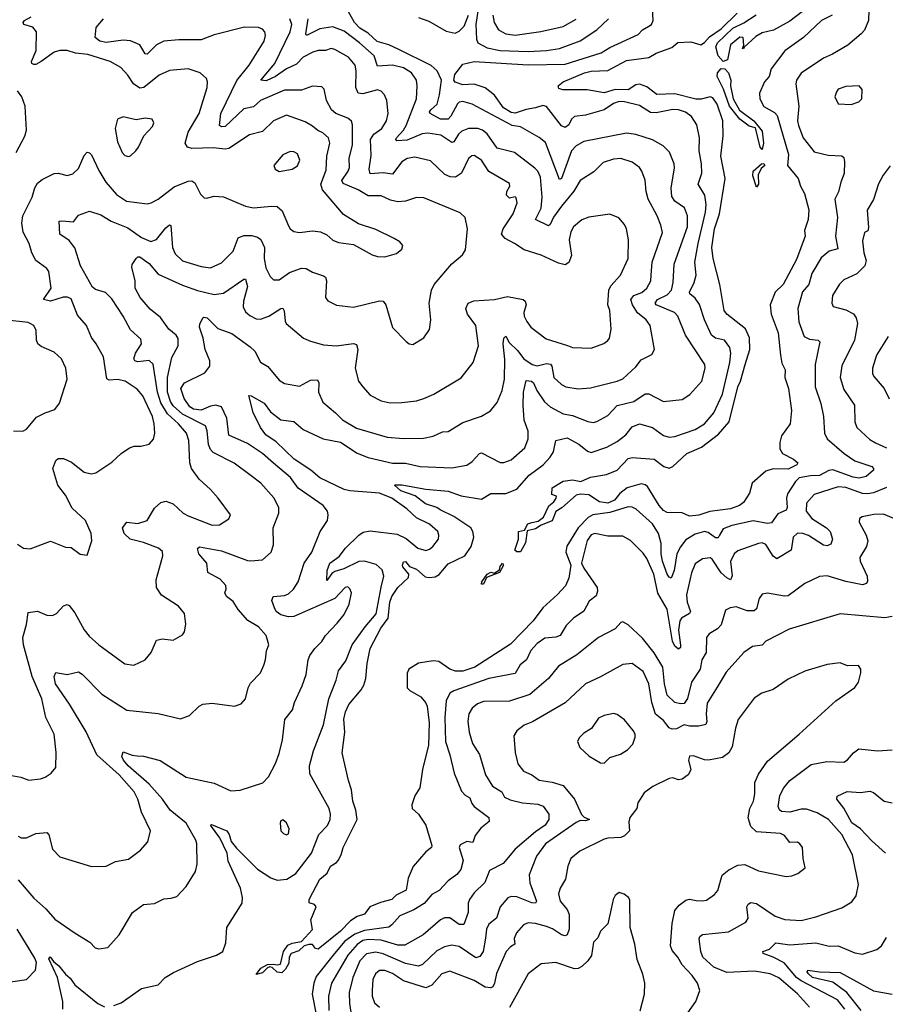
# Model space of a CAD drawing. Extents: x 1246230 to 1426786, y 660032 to 763141.
# Tile 42 of 256: x 1275009 to 1279668, y 678551 to 683850. Entities that reach past the tile are written whole.
import ezdxf

# ---------------------------------------------------------------- set-up
doc = ezdxf.new("R2010")
doc.units = 0

msp = doc.modelspace()

# ---------------------------------------------------------------- linework, layer by layer
at = {"layer": '0CON10XD'}
for points in [[(1275515.4, 678544.6), (1275555, 678558.9), (1275665, 678635.6), (1275753.3, 678655), (1275792, 678695), (1275837.4, 678722.6), (1275965, 678782), (1276068.8, 678815), (1276102.5, 678835), (1276118.6, 678881.4), (1276123.3, 678965), (1276205.9, 679095), (1276208.2, 679125), (1276198.2, 679175), (1276131.4, 679321.3), (1276125.9, 679365), (1276086.9, 679446.9), (1276036.7, 679515), (1276041.2, 679518.8), (1276123.6, 679483.6), (1276136.5, 679465), (1276147.1, 679427.1), (1276175, 679392), (1276288.5, 679278.5), (1276360.7, 679230.7), (1276395, 679218.5), (1276446.3, 679223.7), (1276495, 679254.6), (1276526.2, 679293.8), (1276578.8, 679365), (1276618.5, 679465), (1276666, 679514), (1276680, 679545), (1276681.5, 679575), (1276675, 679603.8), (1276571.2, 679791.2), (1276569.5, 679835), (1276591.1, 679915), (1276643.8, 680055), (1276672.1, 680195), (1276711.5, 680295), (1276724.5, 680345), (1276765, 680399.2), (1276798.7, 680485), (1276867.8, 680582.2), (1276927.1, 680652.9), (1276954.1, 680795.9), (1276968.5, 680855), (1276959.9, 680889.9), (1276927.9, 680917.9), (1276865, 680935.2), (1276835, 680933.4), (1276753.8, 680893.8), (1276705, 680880.8), (1276689.8, 680870.2), (1276661.2, 680831.2), (1276664.6, 680885), (1276678.9, 680925), (1276729.2, 680960.8), (1276763.3, 681006.7), (1276835, 681076.7), (1276858.2, 681091.8), (1276895, 681098.7), (1277041.1, 681081.1), (1277088.7, 681058.7), (1277152.5, 681005), (1277195, 680993.3), (1277215, 681000), (1277232.5, 681015), (1277262.5, 681055), (1277265.8, 681075), (1277259.2, 681095), (1277215, 681135.5), (1277145, 681168.8), (1277093.3, 681216.7), (1277012.3, 681275), (1276945, 681301.2), (1276785, 681314.1), (1276755, 681321.4), (1276624.4, 681385), (1276576.2, 681426.2), (1276485.5, 681485), (1276388.6, 681578.6), (1276334.5, 681615), (1276304.2, 681655), (1276265.5, 681735.5), (1276243, 681827), (1276255, 681826.2), (1276325.4, 681785.4), (1276358.8, 681738.8), (1276415, 681696.2), (1276485, 681687.2), (1276535, 681644.7), (1276642.9, 681595), (1276735, 681576.7), (1276825, 681517.1), (1276884.4, 681494.4), (1277015, 681463.2), (1277085, 681462.8), (1277165.3, 681445.3), (1277335, 681437.9), (1277415, 681453.3), (1277445, 681472.2), (1277484, 681516), (1277495, 681518.9), (1277595, 681466.9), (1277615, 681467.5), (1277655, 681481.8), (1277727.1, 681545), (1277746.5, 681595), (1277745.3, 681635), (1277724.8, 681695), (1277719.4, 681775), (1277720, 681845), (1277735, 681908.1), (1277763.8, 681905), (1277775, 681895.6), (1277793.2, 681855), (1277833.9, 681793.9), (1277865, 681765.8), (1277935, 681728), (1277985, 681719.3), (1278067.1, 681687.1), (1278095, 681682.9), (1278115, 681688.2), (1278175, 681720), (1278225, 681773.4), (1278315, 681794.7), (1278375, 681837.3), (1278395, 681836.2), (1278475, 681794.4), (1278575, 681806.9), (1278616.3, 681833.7), (1278680.4, 681905), (1278698.2, 681975), (1278696.5, 681995), (1278592, 682152), (1278552.3, 682255), (1278533.3, 682275), (1278435.5, 682315), (1278428.8, 682325), (1278442, 682345), (1278495, 682370.2), (1278517.7, 682395), (1278526.8, 682435), (1278531.6, 682535), (1278579.3, 682665), (1278603.5, 682735), (1278602.7, 682795), (1278587.4, 682837.4), (1278535, 682874.1), (1278519.4, 682899.4), (1278515.7, 682944.3), (1278533.6, 683053.6), (1278532.1, 683075), (1278506.4, 683136.4), (1278471.7, 683171.7), (1278415, 683202.8), (1278325, 683233.2), (1278275, 683238.9), (1278045, 683193.8), (1278005, 683170.9), (1277979.3, 683145), (1277925.3, 682995), (1277915, 682990), (1277839.1, 683189.1), (1277805, 683216.2), (1277705, 683274.3), (1277660.3, 683280.3), (1277445, 683395.4), (1277395, 683409.6), (1277375, 683406.4), (1277365, 683397.5), (1277329.4, 683330.6), (1277314.8, 683315.2), (1277274.7, 683315.3), (1277219.2, 683345), (1277214.5, 683355), (1277221.5, 683365), (1277255.2, 683394.8), (1277269.2, 683445), (1277279.5, 683525), (1277256.4, 683575), (1277223.3, 683603.3), (1277049.6, 683689.6), (1276996.7, 683715), (1276933.7, 683733.7), (1276885, 683777.4), (1276839.6, 683805), (1276810.4, 683835), (1276769.3, 683909.3)], [(1279578.8, 683901.2), (1279578.6, 683845), (1279555.5, 683794.5), (1279539.2, 683775), (1279466, 683714), (1279384.7, 683665.3), (1279335, 683643.5), (1279215, 683563.1), (1279190.9, 683525), (1279186.1, 683505), (1279202.7, 683385), (1279195.9, 683305), (1279200.2, 683280.2), (1279225.4, 683215), (1279285, 683138.6), (1279360.9, 683120.9), (1279435, 683118.1), (1279445, 683108), (1279448.9, 683085), (1279447.1, 683022.9), (1279428.2, 682975), (1279416.7, 682923.3), (1279397.3, 682885), (1279410.8, 682785), (1279400.9, 682685), (1279413.3, 682616.7), (1279366, 682604), (1279322.3, 682567.7), (1279272.2, 682485), (1279256, 682425), (1279223.2, 682385), (1279197.5, 682295), (1279203.3, 682223.3), (1279232, 682145), (1279260.9, 682130.9), (1279307.5, 682125), (1279316.8, 682116.8), (1279290, 681995), (1279290.9, 681875), (1279321.8, 681785), (1279335.4, 681715), (1279340.4, 681625), (1279354.5, 681595), (1279446.7, 681515), (1279504.6, 681475), (1279595, 681445.8), (1279605.3, 681435), (1279604.8, 681425), (1279565, 681392.4), (1279528, 681382), (1279495, 681387.4), (1279385, 681426.9), (1279365, 681424), (1279315, 681396.5), (1279265, 681395.6), (1279204.8, 681385.2), (1279185, 681365.5), (1279142.5, 681297.5), (1279136.2, 681275), (1279140, 681225), (1279135, 681210), (1279089.1, 681190.9), (1279055, 681142.1), (1279035, 681137.9), (1278956.6, 681153.4), (1278842.8, 681127.2), (1278795, 681109.7), (1278775.3, 681075), (1278768.4, 681061.6), (1278755, 681060.8), (1278715, 681090.3), (1278695, 681094.7), (1278645, 681080.9), (1278595, 681051.3), (1278565, 681013.1), (1278545.6, 680975), (1278532.4, 680885), (1278515, 680844), (1278505, 680849.2), (1278495, 680866.7), (1278468.9, 680935), (1278461.6, 680975), (1278461.8, 681031.8), (1278448, 681085), (1278415, 681136.9), (1278326.5, 681215), (1278305, 681226.8), (1278285, 681228.8), (1278185, 681198.7), (1278094.8, 681185.2), (1278069.2, 681170.8), (1278014.5, 681115), (1277953.4, 681016.6), (1277949.3, 680985), (1277975.6, 680915), (1277964.6, 680845), (1277946.8, 680803.2), (1277903.7, 680756.3), (1277825.3, 680685), (1277773.4, 680615), (1277650.7, 680489.3), (1277458.2, 680365), (1277395, 680343.9), (1277355, 680343.4), (1277324.1, 680354.1), (1277265.5, 680395), (1277235, 680399.4), (1277155, 680386.7), (1277103.4, 680355), (1277095, 680332.5), (1277094.8, 680255), (1277109, 680239), (1277167.3, 680205), (1277194, 680175), (1277202.5, 680155), (1277213.8, 680065), (1277210.2, 679945), (1277176.9, 679815), (1277162.5, 679715), (1277135, 679673.3), (1277118.9, 679625), (1277121.1, 679605), (1277156, 679575), (1277195.6, 679515.6), (1277228, 679405), (1277225.7, 679394.3), (1277195, 679371.2), (1277127.2, 679292.8), (1277100.3, 679229.7), (1277088.8, 679165), (1277035, 679138.8), (1277012.5, 679115), (1276950.5, 679099.5), (1276894.4, 679075.6), (1276865, 679036.2), (1276826.1, 679023.9), (1276790.2, 678999.8), (1276736.2, 678945), (1276615, 678847.5), (1276600.7, 678850.7), (1276585, 678872.5), (1276565, 678872.5), (1276540, 678865), (1276511.5, 678838.5), (1276469.4, 678825), (1276458.9, 678805), (1276458.1, 678771.9), (1276440.3, 678739.7), (1276419.1, 678720.9), (1276395, 678723.6), (1276368.5, 678748.5), (1276355, 678752), (1276342.5, 678747.5), (1276315, 678720), (1276281.2, 678711.2), (1276306, 678745), (1276342.5, 678765), (1276372.9, 678767.1), (1276395, 678762.9), (1276412.6, 678767.4), (1276429.6, 678835), (1276451.4, 678868.6), (1276475, 678880), (1276525, 678889.4), (1276585, 678952.5), (1276575.8, 679005), (1276603.8, 679075), (1276595, 679088.8), (1276567, 679097), (1276566.2, 679115), (1276624.3, 679225), (1276664.1, 679255.9), (1276682.5, 679295), (1276715, 679314.4), (1276722.5, 679325), (1276739.1, 679355), (1276749.4, 679395), (1276825.2, 679545), (1276818.2, 679595), (1276801.8, 679645), (1276794.8, 679705), (1276778.1, 679755), (1276745.4, 679905), (1276758.4, 680015), (1276753.5, 680085), (1276762.5, 680125), (1276780, 680165), (1276847.4, 680242.6), (1276861.5, 680268.5), (1276872.7, 680305), (1276879.1, 680385), (1276894.8, 680465), (1276953.3, 680575), (1276991.4, 680628.6), (1277001, 680715), (1277011.9, 680745), (1277045, 680793.3), (1277102.5, 680847.5), (1277103.6, 680865), (1277072, 680905), (1277069, 680915), (1277075, 680931.4), (1277085, 680933.6), (1277107.8, 680907.8), (1277145, 680892.8), (1277191.2, 680851.2), (1277215, 680847.4), (1277245, 680851.7), (1277266.7, 680863.3), (1277315, 680920.8), (1277404.5, 680965), (1277438.7, 681015), (1277453.3, 681065), (1277448.7, 681095), (1277438, 681115), (1277345, 681176.1), (1277272.9, 681212.9), (1277255, 681225.2), (1277192.7, 681245), (1277137.9, 681287.9), (1277060.4, 681315), (1277026.7, 681345), (1277032.6, 681347.4), (1277065, 681347.6), (1277195, 681323.8), (1277315, 681312.9), (1277385, 681287.1), (1277495, 681270), (1277545, 681299.5), (1277625, 681300.8), (1277685, 681323.5), (1277751.1, 681398.9), (1277826.6, 681455), (1277863.7, 681495), (1277882.4, 681525), (1277895, 681585.7), (1277955, 681600), (1278017.9, 681565), (1278065, 681527.5), (1278085, 681520.8), (1278170.2, 681549.7), (1278225, 681580.8), (1278271.3, 681615), (1278305, 681659.5), (1278344.5, 681674.5), (1278415, 681655.6), (1278475, 681612.7), (1278505, 681603.8), (1278535, 681606.7), (1278644.2, 681645), (1278695.5, 681674.5), (1278746.1, 681735), (1278791.8, 681835), (1278831.9, 682005), (1278836.6, 682055), (1278832.1, 682085), (1278801.9, 682125), (1278755, 682135.7), (1278732.2, 682152.2), (1278694.6, 682235), (1278667.3, 682317.3), (1278645, 682351.5), (1278615.5, 682375), (1278613.8, 682383.8), (1278639.4, 682435), (1278650.7, 682475), (1278643.9, 682545), (1278660.6, 682645), (1278700.7, 682815), (1278704.7, 682855), (1278697.2, 682905), (1278661.5, 682965), (1278681.1, 683025), (1278679.6, 683075), (1278666.2, 683145), (1278667.7, 683215), (1278654.1, 683284.1), (1278625, 683329.5), (1278592.6, 683352.6), (1278554.6, 683365.4), (1278525, 683366.4), (1278435, 683349.3), (1278405, 683350.4), (1278345, 683389.2), (1278265, 683408.4), (1278235, 683410), (1278205, 683399.4), (1278154.3, 683365.7), (1278055, 683336.9), (1277995, 683329.4), (1277980, 683315), (1277964.4, 683285), (1277945, 683269.4), (1277925, 683279.4), (1277845, 683383.6), (1277825, 683388.2), (1277784.7, 683375.3), (1277735, 683367.2), (1277675, 683348), (1277655, 683351.6), (1277613, 683375), (1277565, 683444.1), (1277514.2, 683484.2), (1277455, 683502.4), (1277395, 683500.2), (1277353.2, 683513.2), (1277345.5, 683525.5), (1277351.1, 683555), (1277395, 683610), (1277455, 683624.5), (1277745, 683607.5), (1277945, 683611.3), (1278138, 683672), (1278185, 683700.7), (1278338.6, 683771.4), (1278361.4, 683795), (1278395.3, 683814.7), (1278408.9, 683825), (1278419.1, 683845), (1278414.4, 683915)], [(1274999.9, 679219.9), (1275085, 679122.5), (1275148.8, 679065), (1275198.7, 679008.7), (1275306.7, 678933.3), (1275386.2, 678885), (1275415, 678854), (1275435, 678850), (1275482.7, 678857.3), (1275545, 678923.8), (1275616.2, 679045), (1275675, 679088), (1275735, 679093.3), (1275785, 679118), (1275825, 679121.2), (1275855, 679131.2), (1275904.2, 679185), (1275954.3, 679265), (1275964.3, 679305), (1275962.3, 679415), (1275956.5, 679435), (1275905.3, 679525), (1275819, 679595), (1275777, 679655), (1275705.1, 679735.1), (1275591.9, 679835), (1275567.1, 679865), (1275558.5, 679885), (1275565, 679910), (1275615, 679891.5), (1275641.2, 679888.8), (1275675, 679885.7), (1275765, 679862.2), (1275905, 679772.9), (1276055, 679740.6), (1276145, 679700), (1276195, 679704), (1276316.7, 679743.3), (1276347.5, 679775), (1276385, 679846.7), (1276405, 679900), (1276424.3, 679974.3), (1276436.4, 680083.6), (1276477.1, 680135), (1276488.1, 680175), (1276530, 680265), (1276550, 680325), (1276562.3, 680405), (1276571.3, 680428.7), (1276596.7, 680465), (1276636, 680504), (1276655, 680535.7), (1276717.6, 680602.4), (1276755, 680649.2), (1276783.1, 680705), (1276794.3, 680765), (1276786.6, 680786.6), (1276775, 680798), (1276761.2, 680795), (1276705.6, 680734.4), (1276485, 680637.9), (1276455, 680636.5), (1276415, 680647.3), (1276390, 680665), (1276379.5, 680685), (1276366.7, 680725), (1276373.3, 680745), (1276435, 680751.8), (1276455, 680759.6), (1276482.9, 680785), (1276508.5, 680825), (1276539.4, 680925), (1276580.6, 680985), (1276625.8, 681095), (1276665.8, 681155), (1276669.4, 681185), (1276665.4, 681205.4), (1276643.1, 681235), (1276508.2, 681328.2), (1276466.6, 681386.6), (1276375, 681463.3), (1276315, 681515.4), (1276235, 681568.8), (1276134.8, 681614.8), (1276124.3, 681705), (1276095, 681766.8), (1276065, 681776.2), (1276035, 681771), (1275985, 681747.8), (1275945, 681754.2), (1275925, 681766.9), (1275895, 681811.2), (1275876.5, 681865), (1275895.7, 681895), (1276005, 681950), (1276033.1, 681985), (1276033.1, 682015), (1276007.7, 682075), (1275996.1, 682136.1), (1275975.8, 682195), (1275978, 682212), (1275993.9, 682246.1), (1276000.7, 682249.3), (1276018, 682245), (1276075, 682188.2), (1276150.4, 682160.4), (1276249.3, 682089.2), (1276275, 682065.7), (1276305, 682007.3), (1276343.8, 681983.8), (1276405, 681909.2), (1276435, 681892.5), (1276515, 681878.6), (1276575, 681910.5), (1276611.4, 681911.4), (1276618.9, 681895), (1276617.9, 681845), (1276640.8, 681790.8), (1276709.2, 681735), (1276745.9, 681695.9), (1276822.4, 681652.4), (1276987, 681603), (1277075, 681596.1), (1277182.6, 681597.4), (1277235, 681608.2), (1277285, 681631.5), (1277315.4, 681634.6), (1277395, 681682.2), (1277495, 681716.9), (1277544, 681745), (1277579.8, 681790.2), (1277606.2, 681855), (1277618.5, 681915), (1277619.6, 682020.4), (1277610.9, 682105), (1277615, 682136.7), (1277625, 682146), (1277642.8, 682112.8), (1277689.2, 682069.2), (1277723.3, 682025), (1277767.5, 681995), (1277795, 681986.7), (1277845, 682000.4), (1277866.1, 681996.1), (1277873.2, 681985), (1277884.7, 681924.7), (1277925, 681886.5), (1277948.8, 681875), (1278015, 681863.8), (1278082, 681868), (1278225, 681903.8), (1278255, 681916.5), (1278325, 681981.5), (1278355, 682019.4), (1278411.7, 682048.3), (1278425.6, 682074.4), (1278401.8, 682205), (1278381.1, 682235), (1278335, 682272.7), (1278308.2, 682315), (1278298.6, 682345), (1278314, 682365), (1278357.8, 682382.2), (1278383.8, 682405), (1278405.9, 682444.1), (1278408.5, 682475), (1278412.5, 682545), (1278469.1, 682705), (1278460.9, 682745), (1278440.8, 682795), (1278392.5, 682885), (1278381.5, 682925), (1278376, 682986), (1278358.5, 683035), (1278344.4, 683055), (1278305, 683083.6), (1278245, 683103.3), (1278205, 683100.4), (1278149.2, 683080.8), (1278099.2, 683030.8), (1278025, 682984.4), (1277992.5, 682927.5), (1277925, 682847.4), (1277882.1, 682787.9), (1277865, 682747.8), (1277855, 682740.5), (1277784.5, 682775), (1277815.2, 682835), (1277821.2, 682895), (1277812.3, 683002.3), (1277798.2, 683035), (1277781.1, 683051.1), (1277671.9, 683135), (1277578.1, 683158.1), (1277525.5, 683235.5), (1277499.5, 683255), (1277475, 683264.2), (1277425, 683265.3), (1277389.1, 683250.9), (1277370.3, 683235), (1277346.4, 683193.6), (1277335, 683189.6), (1277275, 683229.6), (1277205, 683239.3), (1277175, 683236.4), (1277095, 683202.5), (1277038.6, 683198.6), (1277033.3, 683205), (1277037.5, 683215), (1277074.5, 683255.5), (1277089.3, 683280.7), (1277143.9, 683425), (1277149.2, 683495), (1277144.5, 683525), (1277117.7, 683565), (1277075, 683591.2), (1277015, 683605.7), (1276935, 683600), (1276917.6, 683655), (1276838.4, 683725), (1276755, 683787.6), (1276695, 683811.9), (1276625, 683801.6), (1276553.3, 683765), (1276548.9, 683775), (1276561.7, 683855)], [(1275420.5, 682105), (1275395, 682139.2), (1275368.1, 682205), (1275320.4, 682260.4), (1275285, 682347.8), (1275266.5, 682356.5), (1275243.6, 682356.3), (1275175, 682335.6), (1275136.7, 682345), (1275177.9, 682405), (1275166.2, 682495), (1275155, 682511.1), (1275095.4, 682555), (1275074.4, 682595), (1275060.6, 682645), (1275026.8, 682706.8), (1275019.7, 682755), (1275025.4, 682795), (1275076.2, 682895), (1275090.8, 682945), (1275105, 682970), (1275130.4, 682989.6), (1275195, 683022.9), (1275215, 683024.4), (1275265, 683012.5), (1275295, 683020.8), (1275325, 683049.2), (1275355, 683118.8), (1275372.1, 683137.9), (1275385, 683134.2), (1275395, 683122), (1275435, 683038.1), (1275473.1, 682975), (1275529.9, 682909.9), (1275582.9, 682872.9), (1275695, 682860), (1275716.2, 682863.8), (1275755, 682883.5), (1275839.7, 682950.3), (1275915, 682981.1), (1275935, 682982.5), (1275951.3, 682971.3), (1275981.2, 682911.2), (1276002.3, 682892.3), (1276015, 682890), (1276055, 682900.8), (1276105, 682896.9), (1276225, 682846.4), (1276267.6, 682837.6), (1276365, 682847.1), (1276395, 682844.5), (1276422.1, 682822.1), (1276455, 682740), (1276465, 682724.2), (1276485, 682710), (1276514.4, 682704.4), (1276584.6, 682714.6), (1276628.6, 682708.6), (1276661.4, 682691.4), (1276695, 682662.9), (1276725, 682651.9), (1276805, 682640), (1276906.7, 682585), (1276935.6, 682575.6), (1276975, 682574.4), (1277037.9, 682592.1), (1277066.7, 682615), (1277071.2, 682635), (1277055, 682653.8), (1277025, 682672), (1276925, 682720.8), (1276831.9, 682751.9), (1276751.5, 682801.5), (1276639.3, 682935), (1276629.4, 682965), (1276659.1, 683040.9), (1276662.4, 683115), (1276678.2, 683185), (1276671.1, 683215), (1276641.3, 683241.3), (1276613.1, 683253.1), (1276585, 683277.3), (1276545, 683299.6), (1276445, 683336.2), (1276374.3, 683305), (1276315, 683248.9), (1276245, 683230.5), (1276135, 683157.1), (1276115, 683153.1), (1276049.8, 683160.2), (1275935, 683156.2), (1275911.4, 683165), (1275900, 683185), (1275916.2, 683245), (1275974.6, 683345), (1276018.8, 683485), (1276020.6, 683515), (1276014.5, 683534.5), (1275980, 683565), (1275915, 683586.2), (1275815, 683576.2), (1275759.1, 683550.9), (1275676.9, 683485), (1275655, 683480.8), (1275620.9, 683505), (1275591.1, 683551.1), (1275553.4, 683593.4), (1275495.8, 683625.8), (1275375, 683662.6), (1275309.4, 683670.6), (1275265, 683683.6), (1275225, 683683.7), (1275194.6, 683675.4), (1275125, 683625.9), (1275095, 683608.9), (1275085, 683609.4), (1275074.4, 683615), (1275073.1, 683625), (1275097.9, 683685), (1275098.6, 683785), (1275079.5, 683809.5), (1275030.8, 683825), (1275028.1, 683835), (1275034.4, 683845), (1275071.4, 683865)], [(1275366.6, 680016.6), (1275276.6, 680166.6), (1275200.9, 680275), (1275194.2, 680315), (1275203.6, 680336.4), (1275265, 680325.7), (1275325, 680340), (1275345, 680327.1), (1275450.6, 680220.6), (1275585, 680133.6), (1275755, 680115.7), (1275875, 680087.5), (1275923.3, 680105), (1275974.4, 680155.6), (1275995, 680165.8), (1276045, 680170.8), (1276165, 680156.2), (1276201.2, 680168.8), (1276224.2, 680195.8), (1276239.2, 680255), (1276251.3, 680278.7), (1276305.5, 680334.5), (1276323.3, 680376.7), (1276332.5, 680405), (1276337, 680453), (1276350, 680485), (1276335.8, 680535), (1276295, 680582.9), (1276236.7, 680616.7), (1276184.4, 680675), (1276158.7, 680718.7), (1276121.4, 680745), (1276113.3, 680765), (1276120.6, 680785), (1276119.1, 680805), (1276088.6, 680838.6), (1276021.9, 680875), (1276015.3, 680925), (1275973.8, 680975), (1275965.8, 681004.2), (1275977.5, 681012.5), (1276095, 680990.9), (1276235, 680939.1), (1276252.6, 680937.4), (1276315, 680943.1), (1276362.9, 680985), (1276375.5, 681024.5), (1276373.6, 681115), (1276403.1, 681195), (1276403.3, 681225), (1276376.6, 681276.6), (1276306.4, 681356.4), (1276255, 681394.6), (1276162.7, 681462.7), (1276050.6, 681520.6), (1276036.5, 681536.5), (1276024.4, 681564.4), (1276018.2, 681638.2), (1276008.5, 681665), (1275885, 681727), (1275835, 681772), (1275820, 681795), (1275804.9, 681845), (1275803.9, 681925), (1275827.3, 682032.7), (1275862.7, 682095), (1275862.5, 682135), (1275851.5, 682151.5), (1275811.3, 682185), (1275767.2, 682247.2), (1275711.8, 682291.8), (1275656.7, 682355), (1275630.8, 682405), (1275630.8, 682445), (1275612.5, 682517.5), (1275615, 682532.5), (1275636.2, 682565), (1275645, 682573.8), (1275655, 682574.2), (1275705, 682538.5), (1275755, 682480.4), (1275885, 682421.4), (1275965, 682393.3), (1276055, 682371.3), (1276105, 682378.9), (1276215, 682453.3), (1276225, 682454.3), (1276234.7, 682415), (1276213.6, 682335), (1276212.1, 682305), (1276225, 682277.5), (1276248, 682258), (1276280.9, 682240.9), (1276305, 682237.7), (1276349.4, 682255), (1276415, 682296.5), (1276425, 682297.1), (1276433, 682283), (1276437.6, 682227.6), (1276444, 682215), (1276536.9, 682136.9), (1276575, 682119.5), (1276645, 682100), (1276715, 682095.5), (1276805, 682106.9), (1276822.5, 682102.5), (1276829.4, 682075), (1276814.4, 681975), (1276831.9, 681905), (1276855, 681874), (1276895, 681829.2), (1276955, 681798.6), (1277002.7, 681787.3), (1277065, 681789.5), (1277145, 681798.1), (1277185, 681811.9), (1277238.8, 681835), (1277385, 681922.9), (1277450.6, 682005), (1277477.8, 682095), (1277464.5, 682204.5), (1277419.6, 682265), (1277409.6, 682295), (1277423.3, 682325), (1277452.9, 682337.1), (1277565, 682344.3), (1277635, 682360), (1277718.8, 682345), (1277730.6, 682335), (1277735.4, 682315.4), (1277722.7, 682275), (1277724.5, 682255), (1277737.8, 682225), (1277760.8, 682195), (1277843.3, 682133.3), (1277957.1, 682097.1), (1277985, 682085.5), (1278085, 682082.9), (1278152.4, 682107.6), (1278175, 682123.8), (1278183, 682137), (1278193.3, 682185), (1278185.5, 682285), (1278174, 682315), (1278179.2, 682395), (1278191.7, 682418.3), (1278243.3, 682475), (1278284.6, 682565.4), (1278285.5, 682665), (1278275.6, 682725), (1278265, 682748.8), (1278233.6, 682783.6), (1278185, 682804.3), (1278072.7, 682787.3), (1278035, 682772.2), (1277990.6, 682735), (1277975, 682708.8), (1277966.5, 682665), (1277979.1, 682580.9), (1277965, 682544.2), (1277945, 682530.4), (1277909.2, 682539.2), (1277815, 682582.9), (1277725, 682611.9), (1277672, 682645), (1277622, 682672), (1277601.5, 682695), (1277611.1, 682725), (1277664.5, 682805), (1277685.8, 682865), (1277681.9, 682891.9), (1277675, 682896.2), (1277645, 682890.5), (1277629.8, 682905), (1277631.7, 682925), (1277646.5, 682955), (1277645, 682968.6), (1277535, 683033.5), (1277495, 683093.5), (1277455, 683120), (1277442.2, 683117.8), (1277425, 683102.9), (1277386.2, 683023.8), (1277355, 683002.5), (1277325.3, 683005.3), (1277297.4, 683017.4), (1277220.5, 683090.5), (1277135, 683111.1), (1277095, 683102.7), (1277065, 683085.3), (1277015, 683019.2), (1276965, 683026.1), (1276895, 683021.1), (1276889.4, 683045), (1276901.4, 683118.6), (1276898, 683205), (1276915, 683234.6), (1276957.9, 683265), (1276983.9, 683305), (1276992, 683345), (1276984.6, 683414.6), (1276972.5, 683445), (1276955.3, 683465.3), (1276935, 683473.6), (1276855, 683451.1), (1276831.4, 683455), (1276818.5, 683485), (1276820, 683575), (1276814.5, 683605), (1276778.2, 683648.2), (1276705, 683689.6), (1276685, 683694.6), (1276655, 683685.3), (1276615, 683684.7), (1276587.5, 683675), (1276535, 683648.9), (1276499, 683611), (1276444.2, 683585), (1276385, 683543.7), (1276335, 683521.2), (1276307.5, 683525), (1276382.2, 683615), (1276464.8, 683785), (1276473.5, 683825), (1276462.7, 683855)], [(1275275, 682662), (1275225.5, 682695.5), (1275222, 682765), (1275235, 682768.5), (1275297.9, 682762.1), (1275325, 682798), (1275385, 682819.2), (1275445, 682799.6), (1275501.5, 682765), (1275590.7, 682730.7), (1275665, 682678.7), (1275715, 682656.2), (1275745, 682667.7), (1275795, 682730), (1275815, 682745.6), (1275823.2, 682743.2), (1275831.8, 682625), (1275845, 682590), (1275885, 682551.5), (1275985, 682522.5), (1276035, 682514.5), (1276095, 682541.1), (1276157.8, 682605), (1276184.1, 682675.9), (1276215, 682688.4), (1276258.2, 682688.2), (1276289.3, 682679.3), (1276306.9, 682666.9), (1276326.6, 682625), (1276324.7, 682565.3), (1276333.6, 682515), (1276357.6, 682467.6), (1276375, 682450), (1276405, 682450.5), (1276460.5, 682489.5), (1276525, 682512.5), (1276550.7, 682510.7), (1276585, 682491.8), (1276645, 682471.9), (1276655, 682463.8), (1276661.1, 682445), (1276654.2, 682354.2), (1276667.5, 682337.5), (1276715, 682313.1), (1276805, 682302.1), (1276945, 682336.2), (1276965, 682335.5), (1276980, 682315), (1277015, 682193.8), (1277088.3, 682118.3), (1277105, 682106), (1277125, 682102), (1277185, 682138.8), (1277215, 682182.5), (1277221.4, 682235), (1277212.2, 682325), (1277226.3, 682393.7), (1277239.5, 682425), (1277335, 682536.9), (1277392.5, 682585), (1277408.3, 682611.7), (1277420, 682725), (1277406, 682785), (1277380.3, 682810.3), (1277185, 682892.1), (1277145, 682892.5), (1277085, 682873.5), (1277045, 682869.5), (1277005, 682878.9), (1276955, 682901.5), (1276885, 682902.3), (1276830.8, 682935), (1276749.2, 682969.2), (1276742.9, 682985), (1276777.6, 683035), (1276784.7, 683055), (1276781.9, 683105), (1276800.7, 683175), (1276800.9, 683285), (1276794.6, 683304.6), (1276775, 683320), (1276710.6, 683345), (1276686.4, 683365), (1276660.5, 683415), (1276646.9, 683476.9), (1276635, 683489.2), (1276585, 683492.2), (1276525, 683470.9), (1276435, 683471.2), (1276305.2, 683414.8), (1276268, 683382), (1276215, 683371.2), (1276115, 683275.4), (1276095, 683273.5), (1276085, 683280), (1276092.3, 683345), (1276177.9, 683522.1), (1276243.8, 683605), (1276324.6, 683735), (1276331.2, 683765), (1276327.5, 683785), (1276315, 683799.4), (1276295, 683809.1), (1276219.6, 683810.4), (1276055, 683768.5), (1275985, 683741.2), (1275865, 683741.8), (1275784.8, 683735.2), (1275745, 683714.6), (1275695, 683664.4), (1275685, 683665.7), (1275671.1, 683688.9), (1275655, 683715.3), (1275605, 683736.3), (1275565, 683739.3), (1275475, 683728.1), (1275440, 683735), (1275414.2, 683755), (1275420.9, 683809.1), (1275459.2, 683855)], [(1277155, 683862.3), (1277211.5, 683841.5), (1277305, 683789.2), (1277352.9, 683777.1), (1277375, 683787.7), (1277400.6, 683815), (1277425, 683873.9)], [(1277475.5, 683895.5), (1277464.4, 683825), (1277467.1, 683745), (1277474.2, 683725), (1277525, 683698.1), (1277595, 683685.2), (1277745, 683679.6), (1277845, 683683.8), (1277915, 683695.3), (1278025, 683737.1), (1278114.8, 683795.2), (1278178.1, 683855)], [(1277555.7, 683875), (1277563.5, 683835), (1277586.5, 683796.5), (1277625, 683774.7), (1277675, 683766.9), (1277813.3, 683786.7), (1277935, 683813.4), (1278005, 683853.6)], [(1279382.9, 683875), (1279325, 683846.4), (1279227.1, 683755), (1279127.9, 683682.1), (1279054.8, 683585.2), (1279043.2, 683545), (1279018.5, 683515), (1278990.8, 683455), (1278993.2, 683425), (1279013.8, 683383.8), (1279071.3, 683351.3), (1279087.1, 683335), (1279147.1, 683125), (1279142.5, 683065), (1279199.1, 682995), (1279211.4, 682955), (1279233.3, 682915), (1279257.5, 682827.5), (1279253.3, 682775), (1279233.5, 682715), (1279236.7, 682685), (1279189.6, 682560.4), (1279119.2, 682425), (1279075.8, 682384.2), (1279048.4, 682315), (1279054.1, 682265), (1279090.8, 682165), (1279103.5, 682045), (1279112.2, 682002.2), (1279129.5, 681965), (1279127.9, 681925), (1279147.5, 681865), (1279163.2, 681746.8), (1279155.7, 681675), (1279108.8, 681611.2), (1279100, 681575), (1279101.1, 681541.1), (1279114.5, 681514.5), (1279174, 681485), (1279198, 681465), (1279192, 681455), (1279145, 681431.5), (1279065, 681433.5), (1279025, 681420), (1278950.8, 681355), (1278937.9, 681302.1), (1278905, 681252), (1278884, 681235), (1278835, 681216.8), (1278723.6, 681203.6), (1278665, 681183.8), (1278615, 681178.6), (1278575, 681195.7), (1278495, 681197.1), (1278475, 681208.2), (1278450.4, 681235), (1278387.7, 681337.7), (1278375, 681347.3), (1278355, 681351.2), (1278278.8, 681331.2), (1278239.1, 681300.9), (1278210, 681265), (1278175, 681248.8), (1278129.4, 681255), (1278072.5, 681292.5), (1278027, 681297), (1278005, 681290.8), (1277927.2, 681222.8), (1277895, 681202.5), (1277875, 681153.1), (1277815, 681130), (1277785, 681109.6), (1277741.1, 681098.9), (1277731.5, 681035), (1277705, 680986.5), (1277685, 680986.5), (1277673.3, 680995), (1277693.3, 681055), (1277694.2, 681095), (1277726.7, 681103.3), (1277743.6, 681136.4), (1277765.9, 681144.1), (1277799.7, 681150.3), (1277827.7, 681172.3), (1277856.9, 681233.1), (1277884.2, 681255), (1277896, 681275), (1277897.5, 681285), (1277872.5, 681295), (1277875, 681330), (1277935, 681366.7), (1277985, 681372.9), (1278030, 681365), (1278082.3, 681387.7), (1278167.6, 681402.4), (1278225, 681426.2), (1278285, 681488.1), (1278305, 681494.4), (1278425, 681484.3), (1278475.8, 681445), (1278505, 681435.6), (1278525, 681445.7), (1278599.2, 681515), (1278679.8, 681550.2), (1278769.9, 681620.1), (1278828.2, 681685), (1278874.1, 681875), (1278888.9, 681905), (1278914.5, 681995), (1278939.8, 682075), (1278937.7, 682137.7), (1278915, 682187.1), (1278815.4, 682265), (1278800.7, 682285), (1278777.5, 682425), (1278742, 682565), (1278734.6, 682624.6), (1278749.2, 682725), (1278775.1, 682805), (1278806.3, 682995), (1278783.6, 683115), (1278795.2, 683225), (1278793.8, 683305), (1278763.7, 683395), (1278739.9, 683429.9), (1278725, 683435.8), (1278677.5, 683422.5), (1278647.7, 683422.3), (1278535, 683451.2), (1278438.2, 683448.2), (1278385, 683489.1), (1278345, 683503.4), (1278325, 683499.8), (1278285, 683473), (1278215, 683474.6), (1278155, 683457.2), (1278062.8, 683472.8), (1277932.2, 683472.2), (1277910.5, 683480.5), (1277907.1, 683495), (1277934.1, 683515.9), (1278050, 683565), (1278085, 683572.4), (1278175, 683576.4), (1278275, 683630.3), (1278395, 683647.4), (1278435, 683669.2), (1278518.8, 683701.2), (1278551.7, 683728.3), (1278621.8, 683731.7), (1278675.7, 683715), (1278695, 683727.4), (1278721.8, 683758.3), (1278785, 683800.2), (1278870.4, 683885)], [(1279222.1, 683895), (1279155, 683842.6), (1279066.3, 683793.7), (1279005, 683779.1), (1278970.8, 683759.2), (1278908.3, 683701.7), (1278905, 683692.5), (1278900, 683695), (1278907.5, 683712.5), (1278902.5, 683755), (1278885, 683755.7), (1278834.7, 683715.3), (1278819.6, 683635), (1278795, 683625.3), (1278768.2, 683655), (1278756.7, 683705), (1278764.6, 683725), (1278846.7, 683805), (1278906.9, 683833.1), (1278974, 683876)], [(1279005, 683152), (1278994, 683165), (1278968.8, 683268.8), (1278935, 683278), (1278885.4, 683315), (1278829.1, 683385), (1278796.5, 683476.5), (1278762.7, 683545), (1278765.4, 683565), (1278785, 683587.1), (1278805, 683585.2), (1278824.1, 683565), (1278836.5, 683525), (1278834.8, 683495), (1278849.7, 683425), (1278884.1, 683364.1), (1278961.2, 683305), (1279005, 683250.6), (1279011.8, 683185), (1279005, 683152)], [(1279485, 683393.3), (1279525, 683407.5), (1279542.5, 683425), (1279543.8, 683475), (1279527.5, 683495), (1279455, 683491.2), (1279415, 683476.2), (1279405, 683462.5), (1279396.7, 683435), (1279415, 683396.7), (1279485, 683393.3)], [(1274989.2, 683135), (1275037.3, 683222.7), (1275044.5, 683255.5), (1275038.1, 683385), (1275021.1, 683435), (1274996.8, 683466.7)], [(1275595, 683113.8), (1275605, 683116.7), (1275633.3, 683145), (1275648.8, 683165), (1275676.2, 683225), (1275723.8, 683275), (1275730, 683295), (1275722.5, 683315), (1275685, 683320), (1275635, 683310.8), (1275565, 683328), (1275535.9, 683314.1), (1275523.1, 683265), (1275535, 683192.5), (1275560, 683135), (1275575, 683118.8), (1275595, 683113.8)], [(1276405, 683034), (1276475, 683046.2), (1276505, 683063.8), (1276517.1, 683095), (1276505, 683128.8), (1276485, 683139.2), (1276465, 683140.8), (1276425, 683122), (1276376.2, 683065), (1276383.3, 683045), (1276405, 683034)], [(1278975, 682948.8), (1278955, 683010), (1278957.5, 683035), (1279001.2, 683075), (1279015, 683076), (1279020, 683065), (1279000, 683050), (1278983.3, 683015), (1278985.3, 682965), (1278975, 682948.8)], [(1279695, 683062.9), (1279656.1, 683013.9), (1279632.4, 682967.6), (1279605, 682882.5), (1279570.8, 682825), (1279578.7, 682731.3), (1279575, 682714.2), (1279555.6, 682704.4), (1279545, 682660), (1279552.9, 682595), (1279564.6, 682554.6), (1279558.8, 682525), (1279515, 682482.1), (1279445, 682450), (1279422.4, 682427.6), (1279383.5, 682365), (1279380.6, 682325), (1279387.1, 682307.1), (1279455, 682288.2), (1279496.4, 682266.3), (1279511.5, 682245), (1279518.9, 682215), (1279502.1, 682125), (1279435, 681988), (1279426.2, 681925), (1279445, 681859.2), (1279502.3, 681775), (1279503.9, 681685), (1279515.6, 681655), (1279585, 681590), (1279615, 681571.9), (1279675, 681546.5)], [(1274955, 679784.2), (1275015, 679772.9), (1275057.7, 679757.7), (1275120, 679765), (1275145, 679774), (1275178.8, 679795), (1275204, 679825), (1275205.6, 679905.6), (1275194.4, 680005), (1275148.9, 680095), (1275127.7, 680195), (1275076, 680315), (1275028.8, 680485), (1275026.1, 680525), (1275045.6, 680595.6), (1275055, 680660), (1275105, 680666.9), (1275155.5, 680645.5), (1275185, 680642.9), (1275207.5, 680655), (1275245, 680696), (1275265, 680702), (1275275, 680698), (1275305, 680657.1), (1275355, 680565.8), (1275382.4, 680532.4), (1275435, 680485.6), (1275575, 680382.5), (1275623, 680377), (1275685, 680404), (1275716.7, 680445), (1275745, 680510), (1275755, 680512.5), (1275775, 680517.5), (1275835, 680511.2), (1275885, 680540), (1275896, 680555), (1275903.9, 680596.1), (1275895.8, 680655), (1275863.4, 680693.4), (1275772.4, 680752.4), (1275746, 680795), (1275744.2, 680835), (1275780, 680965), (1275777.3, 680987.3), (1275755.6, 681005.6), (1275675, 681036.6), (1275603.6, 681053.6), (1275570.6, 681085), (1275561.4, 681115), (1275585, 681145.5), (1275645, 681138.2), (1275695, 681154.6), (1275735, 681221.4), (1275768.5, 681251.5), (1275795, 681258.9), (1275835.3, 681245.3), (1275889.6, 681195), (1275915, 681179.5), (1276045, 681130), (1276085, 681131.2), (1276135, 681163.3), (1276143.3, 681185), (1276077.5, 681275), (1276035, 681320.8), (1275975, 681378.1), (1275932.9, 681435), (1275923.9, 681465), (1275918.6, 681585), (1275905.9, 681625), (1275864.2, 681675), (1275805, 681729.3), (1275768.9, 681788.9), (1275751, 681845), (1275726.6, 681996.6), (1275705, 682016), (1275645, 682009.4), (1275628.5, 682015), (1275622.7, 682025), (1275632.1, 682055), (1275664.4, 682105), (1275661.1, 682131.1), (1275605, 682180.8), (1275566.5, 682255), (1275505, 682348.2), (1275471.2, 682381.2), (1275417.2, 682397.2), (1275401.1, 682411.1), (1275335.3, 682525.3), (1275305, 682622.5), (1275275, 682662)], [(1274975, 681636.9), (1275025, 681635.8), (1275045, 681646.2), (1275099.3, 681710.7), (1275145, 681734.3), (1275198.1, 681751.9), (1275223, 681787), (1275264.2, 681915), (1275257.8, 681975), (1275234.3, 682025), (1275195, 682060.8), (1275125, 682091.4), (1275106.4, 682106.4), (1275099.4, 682125), (1275097.4, 682177.4), (1275085, 682204), (1275055, 682221.1), (1274922.5, 682235)], [(1274996.7, 681026.7), (1275030, 681005), (1275065, 681002.5), (1275175, 681043.8), (1275255, 681012), (1275285, 681008.8), (1275335, 680973.8), (1275371.7, 680968.3), (1275396.2, 681045), (1275394.1, 681084.1), (1275363.1, 681155), (1275291.5, 681221.5), (1275255, 681291.9), (1275213.5, 681345), (1275187.5, 681435), (1275202.7, 681477.3), (1275215, 681488), (1275245, 681488.1), (1275288.1, 681468.1), (1275355, 681414.5), (1275393.4, 681406.6), (1275419.4, 681410.6), (1275505, 681468), (1275555, 681516.2), (1275600, 681545), (1275625, 681554.3), (1275660, 681555), (1275705, 681566.2), (1275728.3, 681591.7), (1275736.7, 681625), (1275733.5, 681675), (1275723.2, 681715), (1275671.5, 681825), (1275640.8, 681860.8), (1275576.2, 681905), (1275535, 681913.1), (1275490.9, 681910.9), (1275478, 681918), (1275460.5, 682035), (1275420.5, 682105)], [(1279684.4, 682145), (1279621.8, 682045), (1279599.4, 681975), (1279600, 681945), (1279607.6, 681927.6), (1279663.1, 681865), (1279688.7, 681808.7)], [(1279675, 681332.2), (1279605, 681303.8), (1279575, 681297.8), (1279545, 681300.4), (1279455, 681332.6), (1279415, 681336.5), (1279285, 681295.4), (1279245, 681247.5), (1279242.5, 681205), (1279272.2, 681165), (1279352.2, 681115), (1279371.5, 681095), (1279383.3, 681055), (1279375, 681028), (1279355, 681018.1), (1279335, 681022.3), (1279255, 681074.7), (1279224.6, 681085.4), (1279195, 681087.3), (1279172.2, 681065), (1279162, 680995), (1279085, 680948), (1279065, 680962.9), (1279024.7, 681024.7), (1279005, 681034.5), (1278985, 681031.8), (1278875, 680990.9), (1278855, 680974.6), (1278835.2, 680934.8), (1278843.8, 680856.2), (1278835, 680835.8), (1278815, 680845.4), (1278785, 680872.9), (1278736.6, 680946.6), (1278725, 680953.8), (1278685, 680948.2), (1278645, 680921.9), (1278625, 680873.8), (1278598.8, 680755), (1278602.2, 680715), (1278619.1, 680665), (1278614.4, 680655), (1278571.5, 680628.5), (1278561.6, 680615), (1278554.7, 680564.7), (1278566.7, 680483.3), (1278565, 680471.2), (1278555, 680462.2), (1278535, 680478.1), (1278522.4, 680505), (1278495, 680677.7), (1278443.1, 680763.1), (1278422.7, 680865), (1278385, 680950.6), (1278365, 680978.1), (1278297.4, 681047.4), (1278255, 681070.6), (1278175, 681070.9), (1278105, 681084.4), (1278085, 681077.1), (1278062.6, 681047.4), (1278032.7, 680925), (1278045, 680898.4), (1278116.4, 680795), (1278119.1, 680775), (1278111.2, 680748.8), (1278075, 680720), (1278045, 680667.5), (1277990.4, 680629.6), (1277951.2, 680588.8), (1277918.1, 680535), (1277895, 680527.1), (1277835, 680521.3), (1277795, 680492.9), (1277760.9, 680455), (1277737.1, 680405), (1277702.2, 680377.8), (1277675, 680332.1), (1277535, 680304.7), (1277345, 680238.5), (1277324.7, 680225.3), (1277303.8, 680185), (1277297.2, 680095), (1277300.8, 679965), (1277324, 679894), (1277347.1, 679795), (1277387.1, 679697.1), (1277406.4, 679676.4), (1277432.4, 679662.4), (1277442.3, 679632.2), (1277455.2, 679615.2), (1277535, 679555.6), (1277536.2, 679535), (1277491.5, 679498.5), (1277460, 679460), (1277448.5, 679421.5), (1277415, 679426.2), (1277380.2, 679409.8), (1277374.6, 679395), (1277396.8, 679325), (1277383.1, 679276.9), (1277361.2, 679248.8), (1277314.6, 679215), (1277266.5, 679163.5), (1277227.9, 679142.1), (1277185.8, 679094.2), (1277131.2, 679058.8), (1277055, 679027.2), (1277012.1, 678977.9), (1276995, 678966.7), (1276865, 678947.3), (1276812.5, 678927.5), (1276759.5, 678890.5), (1276703.3, 678825), (1276605, 678699.6), (1276591.4, 678665), (1276583.3, 678605), (1276605.5, 678495)], [(1279715, 681165.7), (1279658.3, 681188.3), (1279607.4, 681187.4), (1279543.3, 681175), (1279530, 681165), (1279527.5, 681145), (1279565.7, 681075), (1279574.3, 681045), (1279566.5, 681015), (1279530.6, 680955), (1279533.6, 680935), (1279570, 680855), (1279572.4, 680827.6), (1279567.5, 680815), (1279545, 680809.1), (1279455, 680825.9), (1279356.1, 680856.1), (1279315, 680853.1), (1279235, 680815.4), (1279145, 680748.8), (1279125, 680746.9), (1279035, 680763.1), (1279005, 680758.8), (1278990, 680735), (1278975, 680680), (1278961.7, 680668.3), (1278925, 680668.7), (1278865, 680690), (1278832.5, 680685), (1278808.6, 680671.4), (1278785, 680592.5), (1278765, 680572.2), (1278720.8, 680545), (1278705.6, 680525), (1278704.1, 680445), (1278680, 680405), (1278672.6, 680355), (1278625.3, 680285), (1278603.5, 680196.5), (1278585, 680169.4), (1278565, 680167.5), (1278535, 680175.5), (1278495, 680214.4), (1278480.2, 680275), (1278471, 680365), (1278425, 680442.2), (1278362, 680522), (1278285, 680593.3), (1278255, 680609.1), (1278245, 680605.6), (1278215, 680572.2), (1278125, 680525.5), (1278008.5, 680431.5), (1277909.2, 680370.8), (1277855.8, 680304.2), (1277755, 680218.9), (1277645, 680182.5), (1277505, 680179.7), (1277472.7, 680167.3), (1277443.6, 680145), (1277427.1, 680115), (1277420.7, 680075), (1277427.9, 680015), (1277447.1, 679955), (1277484.5, 679895), (1277516.5, 679785), (1277553.3, 679725), (1277604.4, 679695), (1277618.6, 679665), (1277648.5, 679651.5), (1277715, 679634.7), (1277797.6, 679627.6), (1277827.4, 679617.4), (1277857.1, 679575), (1277856.7, 679545), (1277837.3, 679515), (1277785, 679478.4), (1277675.4, 679385), (1277612, 679308), (1277538.3, 679271.7), (1277513.3, 679206.7), (1277455, 679151.1), (1277430, 679115), (1277423.4, 679095), (1277422.5, 679045), (1277399.5, 678980.5), (1277375, 678980), (1277325, 679015.4), (1277295, 679016), (1277274.2, 679005.8), (1277180.6, 678925), (1277081.5, 678868.5), (1277045, 678868.3), (1276955, 678895.5), (1276885, 678899.3), (1276855, 678894.1), (1276825, 678871.9), (1276774.8, 678815), (1276686.4, 678665), (1276670.3, 678595), (1276672.3, 678517.7)], [(1277505, 680812), (1277495, 680812.5), (1277496.2, 680825), (1277525, 680865.5), (1277545, 680876.8), (1277570, 680870), (1277567.5, 680875), (1277591.2, 680888.8), (1277595, 680908), (1277607.5, 680925), (1277612.5, 680915), (1277590.8, 680875), (1277521.7, 680848.3), (1277505, 680812)], [(1279705, 680638.6), (1279665, 680631.1), (1279425, 680652.9), (1279150.9, 680569.1), (1279025, 680505.6), (1279005, 680483.3), (1278953.8, 680476.2), (1278906.3, 680443.7), (1278811.7, 680338.3), (1278762.7, 680257.3), (1278708.8, 680171.2), (1278703.2, 680115), (1278707.7, 680072.3), (1278702.7, 680057.3), (1278665, 680048), (1278615, 680047.5), (1278585, 680055.7), (1278545, 680033.4), (1278521.3, 680031.3), (1278505, 680038.4), (1278475, 680079.1), (1278431.7, 680111.7), (1278411.6, 680175), (1278395, 680276), (1278365, 680341.9), (1278305, 680384.4), (1278255, 680379.4), (1278135, 680312.5), (1278055, 680275.5), (1277945, 680173.6), (1277769.4, 680070.6), (1277725, 680053.5), (1277685, 680022.2), (1277669.5, 679995), (1277675.4, 679905.4)], [(1278604.6, 678505.4), (1278649.2, 678565), (1278669.2, 678625), (1278656.5, 678665), (1278628.7, 678705), (1278575, 678763.1), (1278551.5, 678805), (1278520.4, 678840.4), (1278512.8, 678865), (1278520.6, 678985), (1278536.2, 679055), (1278559.5, 679085), (1278595, 679110.5), (1278615, 679116.2), (1278650.2, 679110.2), (1278683, 679107), (1278705, 679111.9), (1278748.6, 679141.4), (1278766.1, 679163.9), (1278790, 679245), (1278825.5, 679274.5), (1278875, 679300), (1278912.7, 679302.7), (1278985, 679268.8), (1279135, 679239.2), (1279165, 679242), (1279197.5, 679255), (1279237.5, 679285), (1279226, 679335), (1279222, 679395), (1279208.8, 679415), (1279195, 679422.9), (1279155, 679421.2), (1279125, 679459.2), (1279105, 679469.2), (1278975, 679479.4), (1278945, 679507.1), (1278929.7, 679555), (1278939.2, 679605), (1278958.9, 679645), (1278966.6, 679683.4), (1278966.7, 679745), (1278985, 679790), (1279035, 679860), (1279204.7, 680005.3), (1279401.2, 680185), (1279503.9, 680256.1), (1279523.3, 680285), (1279536.7, 680335), (1279536.7, 680355), (1279523.9, 680373.9), (1279465, 680372), (1279425, 680389.2), (1279355, 680380), (1279235, 680343.1), (1279145, 680300), (1279065.5, 680244.5), (1279004.4, 680225.6), (1278962.1, 680197.9), (1278877, 680083), (1278862.1, 680037.9), (1278844, 679936), (1278826.9, 679905), (1278791.5, 679878.5), (1278715.8, 679864.2), (1278695, 679866), (1278635, 679888.1), (1278615, 679886), (1278609.2, 679865), (1278622, 679812), (1278607.8, 679785), (1278575, 679762.6), (1278555, 679759.5), (1278525, 679768.9), (1278505, 679765.3), (1278416.5, 679723.5), (1278370.8, 679689.2), (1278336.9, 679635), (1278331.2, 679605), (1278294, 679556), (1278287.8, 679532.2), (1278291.5, 679485), (1278265, 679457.2), (1278245, 679448.8), (1278175, 679445.6), (1278155, 679439.4), (1278024.2, 679375), (1277974.7, 679335.3), (1277958.9, 679295), (1277946.9, 679225), (1277917.8, 679175), (1277909.1, 679145), (1277918.5, 679105), (1277955, 679060.9), (1277965.7, 679035), (1277965.7, 678955), (1277955, 678924.5), (1277945, 678919.6), (1277925, 678924.1), (1277876.8, 678956.8), (1277845, 678969.5), (1277784.5, 678985.5), (1277745, 678989.1), (1277720.9, 678979.1), (1277683.3, 678935), (1277670, 678905), (1277674.4, 678875), (1277650.5, 678859.5), (1277628.2, 678835), (1277575, 678715.8), (1277565, 678664), (1277555, 678645.7), (1277545, 678640), (1277515, 678643.8), (1277455, 678678.8), (1277325, 678728.9), (1277281.9, 678715), (1277226.5, 678653.5), (1277195, 678639.4), (1277075, 678676.9), (1277015, 678715.7), (1276975, 678732.3), (1276945, 678732.2), (1276923.3, 678715), (1276910.4, 678685), (1276905.9, 678625), (1276906.7, 678595), (1276918.5, 678558.5), (1276945, 678535.4)], [(1278155, 679849.4), (1278185, 679878.9), (1278242.8, 679897.2), (1278280.3, 679919.7), (1278308.6, 679951.4), (1278321.7, 679988.3), (1278321.4, 680005), (1278311.4, 680025), (1278265, 680082), (1278225, 680110), (1278205, 680116), (1278155, 680105.6), (1278125, 680090), (1278086.2, 680035), (1278045, 680010.8), (1278020, 679985), (1278011.2, 679965), (1278023.2, 679933.2), (1278075, 679885.7), (1278135, 679850.6), (1278155, 679849.4)], [(1275000, 679455), (1275016.9, 679446.9), (1275045, 679446.9), (1275095, 679470.6), (1275155, 679476), (1275165, 679462.5), (1275185, 679386.2), (1275225, 679344.2), (1275395, 679292), (1275475, 679294.2), (1275525, 679320), (1275595, 679331.5), (1275659.5, 679380.5), (1275698.9, 679425), (1275712.5, 679485), (1275664.3, 679585), (1275645.5, 679655), (1275624.5, 679695), (1275545, 679786.1), (1275423.6, 679893.6), (1275366.6, 680016.6)], [(1279260, 678535), (1279195, 678607.8), (1279095, 678693.9), (1279048, 678715), (1278965, 678728.7), (1278815, 678722.6), (1278745, 678751.2), (1278686.2, 678805), (1278675.3, 678835.3), (1278666.4, 678903.6), (1278670, 678915), (1278685, 678926.2), (1278825, 678940.4), (1278917.4, 678992.6), (1278930.4, 679015), (1278923.8, 679076.2), (1278930.4, 679089.6), (1278945, 679098.5), (1278975, 679093.2), (1279075.8, 679025), (1279126.9, 679006.9), (1279215, 679002.5), (1279295, 679021.5), (1279435, 679070), (1279487.9, 679102.1), (1279512, 679135), (1279524.1, 679195.9), (1279492.1, 679355), (1279434.2, 679464.2), (1279362.5, 679545), (1279300.8, 679580.8), (1279245, 679600.8), (1279215, 679601.8), (1279155, 679585.3), (1279109.3, 679589.3), (1279097.9, 679597.9), (1279091.5, 679615), (1279100.7, 679675), (1279122.1, 679715), (1279155, 679755.3), (1279269.4, 679840.6), (1279352.9, 679857.1), (1279445.3, 679854.7), (1279465, 679866.5), (1279496.5, 679905), (1279525, 679926.5), (1279625.7, 679915.7), (1279705, 679920)], [(1277675.4, 679905.4), (1277690.6, 679845), (1277720.8, 679805), (1277765, 679785.5), (1277805, 679757.5), (1277875, 679747.1), (1277935, 679727.7), (1277996, 679655), (1278032.8, 679572.8), (1278048, 679558), (1278076, 679545), (1278055, 679538.1), (1278025, 679539.7), (1278005, 679530), (1277838.8, 679415), (1277791.2, 679348.8), (1277751.8, 679248.2), (1277754.7, 679205.3), (1277790, 679105), (1277786.2, 679095), (1277765, 679096.2), (1277685, 679129.5), (1277655, 679130.7), (1277637, 679123), (1277594.4, 679075.6), (1277575, 679014.5), (1277535, 678982.9), (1277521.3, 678955), (1277515.9, 678905.9), (1277504.2, 678835), (1277485, 678808.7), (1277465, 678800.5), (1277375, 678861.6), (1277335, 678869.1), (1277295, 678860.9), (1277255, 678839.1), (1277177.3, 678765), (1277155, 678755.9), (1277085, 678770.4), (1276965, 678822.4), (1276925, 678831.6), (1276875, 678822.5), (1276840.6, 678785), (1276802.7, 678695), (1276783.1, 678615), (1276784.7, 678555), (1276795.4, 678485)], [(1279670, 679365), (1279595, 679430.6), (1279535, 679494.8), (1279487.8, 679527.8), (1279446, 679606), (1279407.8, 679655), (1279408.8, 679671.2), (1279463.3, 679696.7), (1279535, 679691.2), (1279585, 679698.1), (1279605, 679690.6), (1279662.5, 679645), (1279705, 679635.4)], [(1276445, 679463.8), (1276455, 679467.5), (1276459.2, 679495), (1276445, 679526.7), (1276425, 679543.3), (1276415, 679537.5), (1276410, 679525), (1276413.8, 679485), (1276429.3, 679469.3), (1276445, 679463.8)], [(1278348.6, 678515), (1278372.2, 678605), (1278374.3, 678664.3), (1278363.4, 678713.4), (1278332.5, 678792.5), (1278320.5, 678875), (1278295.7, 678965), (1278293, 679113), (1278286.4, 679126.4), (1278263, 679143), (1278235, 679152.5), (1278214.2, 679135.8), (1278203.8, 679115), (1278193.3, 679065), (1278175.6, 678984.4), (1278135, 678943.8), (1278120.7, 678909.3), (1278097.5, 678885), (1278086, 678814), (1278067.5, 678785), (1278035.2, 678754.7), (1278015, 678743.2), (1277995, 678742), (1277894.3, 678775.7), (1277815, 678768.1), (1277746, 678714), (1277645, 678533.1)], [(1274885, 678661.8), (1275046.1, 678683.9), (1275093.5, 678735), (1275098.8, 678775), (1275089.8, 678799.8), (1274996, 678955)], [(1279450.8, 678525), (1279411.8, 678575), (1279215, 678677.1), (1279191.2, 678695), (1279124.3, 678774.3), (1279065, 678803.9), (1279010, 678825), (1279008.8, 678835), (1279045, 678846.7), (1279079.1, 678880.9), (1279155, 678870.3), (1279295, 678882.4), (1279366, 678864), (1279415, 678864.6), (1279505, 678827.1), (1279545, 678821.5), (1279622, 678845), (1279647.5, 678865), (1279675, 678910)], [(1275241.4, 678525), (1275241.8, 678565), (1275211.5, 678695), (1275166.5, 678795), (1275173.4, 678806.6), (1275190.7, 678780.8), (1275218.7, 678758.7), (1275255, 678713.5), (1275281.2, 678691.2), (1275305, 678656), (1275430, 678555), (1275465, 678537.5)], [(1279538.2, 678518.2), (1279461.6, 678615), (1279385, 678669.5), (1279276.1, 678695), (1279254.8, 678715), (1279248.5, 678725), (1279250.8, 678735), (1279315, 678725.4), (1279425, 678722.1), (1279605, 678623.1), (1279705, 678605.4)]]:
    msp.add_lwpolyline(points, dxfattribs=at)

doc.saveas('drawing.dxf')
